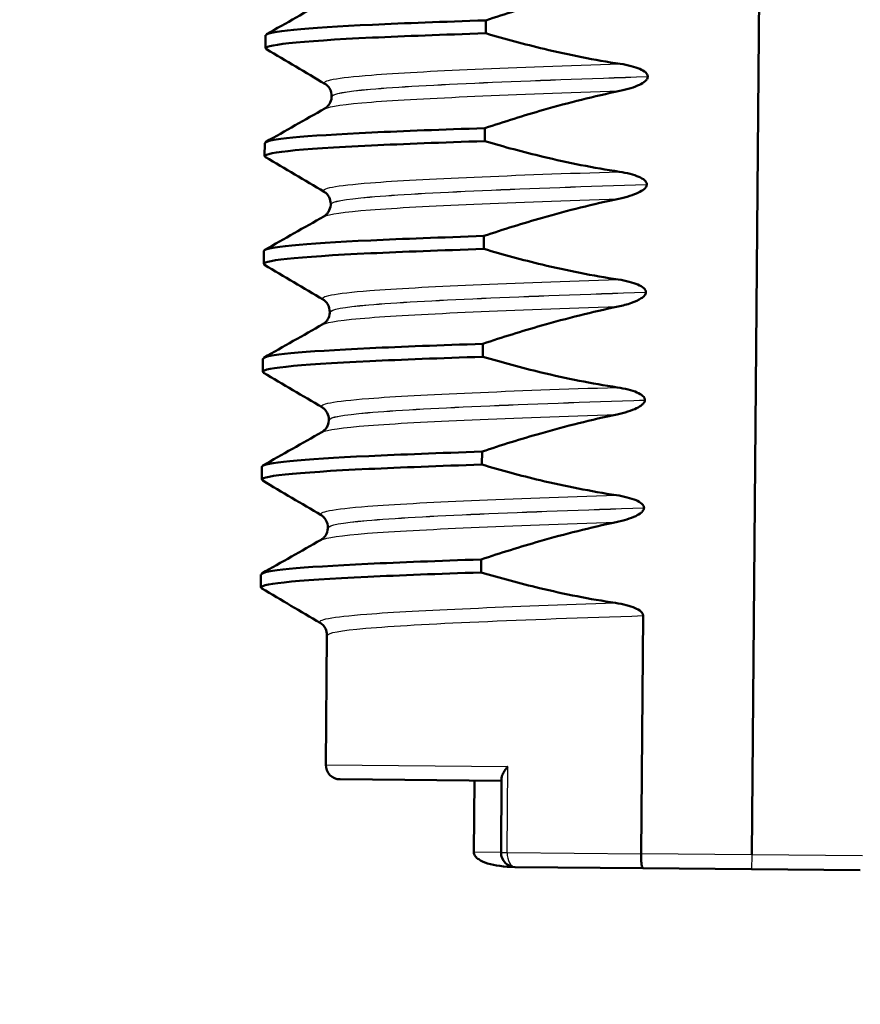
# Model space of a CAD drawing. Header units: millimetres. Extents: x 100 to 2000, y 93 to 2870.
# Tile 21 of 32: x 489 to 501, y 1646 to 1660. Entities that reach past the tile are written whole.
import ezdxf

# ---------------------------------------------------------------- set-up
doc = ezdxf.new("R2010")
doc.units = ezdxf.units.MM
doc.header["$LTSCALE"] = 10
for name, color, linetype, lineweight in [('Dimensions(ISO)', 7, 'Continuous', 25), ('Hatch', 7, 'Continuous', 9), ('Visible Edges(ISO)', 7, 'Continuous', 50), ('Visible Tangent Edges(ISO)', 7, 'Continuous', 25)]:
    doc.layers.add(name, color=color, linetype=linetype, lineweight=lineweight)
doc.styles.add('Text_3.5mm', font='arial.ttf', dxfattribs={"width": 0.9})
doc.dimstyles.new('KS-STANDARD', dxfattribs={"dimscale": 10, "dimtxt": 3.5, "dimasz": 2.5, "dimexe": 3.175, "dimexo": 0, "dimgap": 0.8, "dimtad": 1, "dimdec": 1, "dimrnd": 1e-08, "dimtxsty": 'Text_3.5mm', "dimcen": 0.09, "dimdle": 10, "dimclrd": 7, "dimclre": 7, "dimclrt": 7, "dimadec": 0, "dimazin": 2, "dimtfac": 0.714286, "dimtdec": 4, "dimtmove": 0, "dimatfit": 3, "dimfxl": 0, "dimtolj": 1, "dimlwd": 25, "dimlwe": 25, "dimarcsym": 0})

# ---------------------------------------------------------------- blocks, each defined once
blk = doc.blocks.new('*D11')
at = {"layer": 'Defpoints', "color": 0, "linetype": 'Continuous'}
for p in [(650.425, 2053.773), (399.025, 1761.492), (650.425, 1557.903)]:
    blk.add_point(p, dxfattribs=at)
at = {"layer": 'Dimensions(ISO)', "color": 7, "linetype": 'Continuous', "lineweight": 25}
for p, q in [((399.025, 1761.492), (399.025, 2085.523)), ((650.425, 1557.903), (650.425, 2085.523)), ((424.025, 2053.773), (625.425, 2053.773))]:
    blk.add_line(p, q, dxfattribs=at)
at = {"layer": 'Dimensions(ISO)', "color": 7, "linetype": 'Continuous'}
for points in [[(424.025, 2057.94), (424.025, 2049.607), (399.025, 2053.773)], [(625.425, 2057.94), (625.425, 2049.607), (650.425, 2053.773)]]:
    blk.add_solid(points, dxfattribs=at)
at = {"layer": 'Dimensions(ISO)', "color": 7, "linetype": 'Continuous', "lineweight": 25, "insert": (493.199, 2079.644), "char_height": 35, "attachment_point": 4, "style": 'Text_3.5mm'}
blk.add_mtext('\\A1;251', dxfattribs=at)

msp = doc.modelspace()

# ---------------------------------------------------------------- hatches: boundary and pattern name
at = {"layer": 'Hatch'}
h = msp.add_hatch(dxfattribs=at)
h.set_pattern_fill('ANSI31', color=256, scale=254, angle=90, style=0)
h.set_pattern_definition([(135, (0, 0), (-22.45064, -22.45064), [])])
edge = h.paths.add_edge_path()
edge.add_line((590.425, 1545.3), (605.755, 1545.3))
edge.add_line((605.755, 1545.3), (605.619, 1547.242))
edge.add_ellipse((605.321, 1546.079), major_axis=(1.199, -0.042), ratio=1, start_angle=77.607, end_angle=90)
edge.add_line((605.363, 1547.278), (593.404, 1547.696))
edge.add_ellipse((593.408, 1547.796), major_axis=(-0.0999, 0.0035), ratio=1, start_angle=0, end_angle=90, ccw=False)
edge.add_line((593.308, 1547.8), (593.322, 1548.199))
edge.add_ellipse((593.422, 1548.196), major_axis=(0.0035, 0.0999), ratio=1, start_angle=2, end_angle=90, ccw=False)
edge.add_line((593.422, 1548.296), (605.546, 1548.296))
edge.add_line((605.546, 1548.296), (605.475, 1549.303))
edge.add_ellipse((604.478, 1549.234), major_axis=(-0.07, 0.998), ratio=1, start_angle=270, end_angle=341)
edge.add_line((604.736, 1550.2), (594.691, 1552.891))
edge.add_ellipse((594.95, 1553.857), major_axis=(-0.966, 0.259), ratio=1, start_angle=54.5, end_angle=90, ccw=False)
edge.add_line((594.178, 1553.221), (592.514, 1555.24))
edge.add_ellipse((593.286, 1555.876), major_axis=(-0.636, 0.772), ratio=1, start_angle=54.5, end_angle=90, ccw=False)
edge.add_line((592.288, 1555.806), (592.141, 1557.903))
edge.add_ellipse((588.65, 1557.659), major_axis=(-0.244, 3.491), ratio=1, start_angle=270, end_angle=353)
edge.add_line((588.833, 1561.154), (564.358, 1562.436))
edge.add_spline(control_points=[(564.358, 1562.436), (562.726, 1562.522), (561.119, 1562.874), (558.081, 1564.082), (556.672, 1564.93), (553.938, 1567.254), (552.712, 1568.798), (550.919, 1572.269), (550.371, 1574.163), (550.201, 1576.109)], knot_values=[-2.152597, -2.152597, -2.152597, -2.152597, -1.662265, -1.662265, -1.171933, -1.171933, -0.585967, -0.585967, 0, 0, 0, 0], degree=3, periodic=0)
edge.add_line((550.201, 1576.109), (534.986, 1750.016))
edge.add_ellipse((533.491, 1749.885), major_axis=(-0.131, 1.494), ratio=1, start_angle=270, end_angle=354.5)
edge.add_line((533.504, 1751.385), (525.02, 1751.459))
edge.add_line((525.02, 1751.459), (516.067, 1751.538))
edge.add_line((516.067, 1751.538), (516.011, 1745.038))
edge.add_line((516.011, 1745.038), (517.725, 1745.023))
edge.add_ellipse((517.716, 1744.023), major_axis=(1, -0.009), ratio=1, start_angle=10, end_angle=90, ccw=False)
edge.add_line((518.702, 1744.188), (518.914, 1742.926))
edge.add_ellipse((519.407, 1743.008), major_axis=(0.083, -0.493), ratio=1, start_angle=270, end_angle=350)
edge.add_line((519.402, 1742.508), (525.54, 1742.455))
edge.add_ellipse((525.501, 1737.955), major_axis=(4.5, -0.039), ratio=1, start_angle=5.5, end_angle=90, ccw=False)
edge.add_line((529.984, 1738.347), (544.563, 1571.702))
edge.add_spline(control_points=[(544.563, 1571.702), (544.753, 1569.531), (545.297, 1567.405), (547.048, 1563.414), (548.244, 1561.575), (551.468, 1558.041), (553.582, 1556.478), (558.29, 1554.251), (560.84, 1553.608), (563.44, 1553.472)], knot_values=[-2.870129, -2.870129, -2.870129, -2.870129, -2.216354, -2.216354, -1.562578, -1.562578, -0.781289, -0.781289, 0, 0, 0, 0], degree=3, periodic=0)
edge.add_line((563.44, 1553.472), (577.941, 1552.712))
edge.add_ellipse((577.418, 1542.726), major_axis=(9.986, -0.523), ratio=1, start_angle=37.8602, end_angle=90, ccw=False)
edge.add_ellipse((593.829, 1554.157), major_axis=(5.716, -8.205), ratio=1, start_angle=270, end_angle=302.2923)
edge.add_ellipse((590.425, 1544.8), major_axis=(0.143, 0.479), ratio=1, start_angle=16.5598, end_angle=90, ccw=False)
edge = h.paths.add_edge_path()
edge.add_line((476.022, 1751.887), (467.538, 1751.961))
edge.add_ellipse((467.564, 1754.961), major_axis=(-3, 0.026), ratio=1, start_angle=5.5, end_angle=90, ccw=False)
edge.add_line((464.576, 1754.699), (464.145, 1759.622))
edge.add_ellipse((462.651, 1759.492), major_axis=(-0.131, 1.494), ratio=1, start_angle=270, end_angle=355)
edge.add_line((462.651, 1760.992), (447.525, 1760.992))
edge.add_line((447.525, 1760.992), (447.525, 1754.992))
edge.add_line((447.525, 1754.992), (449.025, 1754.992))
edge.add_line((449.025, 1754.992), (453.025, 1754.992))
edge.add_ellipse((453.025, 1753.992), major_axis=(1, 0), ratio=1, start_angle=0, end_angle=90, ccw=False)
edge.add_line((454.025, 1753.992), (454.025, 1744.041))
edge.add_line((454.025, 1744.041), (455.854, 1737.215))
edge.add_ellipse((458.752, 1737.992), major_axis=(0.776, -2.898), ratio=1, start_angle=270, end_angle=345)
edge.add_line((458.752, 1734.992), (460.898, 1734.992))
edge.add_ellipse((460.898, 1737.992), major_axis=(3, 0), ratio=1, start_angle=270, end_angle=345.7615)
edge.add_line((463.806, 1737.254), (464.487, 1739.937))
edge.add_ellipse((468.364, 1738.953), major_axis=(0.984, 3.877), ratio=1, start_angle=13.7385, end_angle=90, ccw=False)
edge.add_line((468.399, 1742.953), (481.483, 1742.839))
edge.add_ellipse((481.488, 1743.339), major_axis=(0.5, -0.004), ratio=1, start_angle=270, end_angle=350)
edge.add_line((481.979, 1743.248), (482.212, 1744.506))
edge.add_ellipse((483.196, 1744.324), major_axis=(0.182, 0.983), ratio=1, start_angle=10, end_angle=90, ccw=False)
edge.add_line((483.204, 1745.324), (484.919, 1745.309))
edge.add_line((484.919, 1745.309), (484.975, 1751.809))
edge.add_line((484.975, 1751.809), (476.022, 1751.887))
edge = h.paths.add_edge_path()
edge.add_line((705.458, 1545.3), (710.425, 1545.3))
edge.add_ellipse((710.425, 1544.8), major_axis=(0.5, 0), ratio=1, start_angle=16.5598, end_angle=90, ccw=False)
edge.add_ellipse((707.022, 1554.157), major_axis=(9.215, 3.883), ratio=1, start_angle=270, end_angle=302.2923)
edge.add_ellipse((723.433, 1542.726), major_axis=(5.716, 8.205), ratio=1, start_angle=37.8602, end_angle=90, ccw=False)
edge.add_line((722.909, 1552.712), (905.381, 1562.275))
edge.add_spline(control_points=[(905.381, 1562.275), (907.557, 1562.389), (909.7, 1562.858), (913.75, 1564.469), (915.63, 1565.6), (919.274, 1568.699), (920.909, 1570.757), (923.299, 1575.385), (924.031, 1577.91), (924.258, 1580.505)], knot_values=[-2.870129, -2.870129, -2.870129, -2.870129, -2.216354, -2.216354, -1.562578, -1.562578, -0.781289, -0.781289, 0, 0, 0, 0], degree=3, periodic=0)
edge.add_line((924.258, 1580.505), (935.37, 1707.523))
edge.add_ellipse((1034.99, 1698.808), major_axis=(8.716, 99.619), ratio=1, start_angle=77, end_angle=90, ccw=False)
edge.add_line((939.884, 1729.71), (941.439, 1734.494))
edge.add_ellipse((922.418, 1740.674), major_axis=(6.18, 19.021), ratio=1, start_angle=270, end_angle=273)
edge.add_line((941.736, 1735.498), (944.025, 1744.041))
edge.add_line((944.025, 1744.041), (944.025, 1753.992))
edge.add_ellipse((945.025, 1753.992), major_axis=(0, 1), ratio=1, start_angle=0, end_angle=90, ccw=False)
edge.add_line((945.025, 1754.992), (949.025, 1754.992))
edge.add_line((949.025, 1754.992), (950.525, 1754.992))
edge.add_line((950.525, 1754.992), (950.525, 1760.992))
edge.add_line((950.525, 1760.992), (935.4, 1760.992))
edge.add_ellipse((935.4, 1759.492), major_axis=(-1.5, 0), ratio=1, start_angle=270, end_angle=355)
edge.add_line((933.906, 1759.622), (918.62, 1584.911))
edge.add_spline(control_points=[(918.62, 1584.911), (918.478, 1583.283), (918.07, 1581.689), (916.757, 1578.696), (915.86, 1577.316), (913.442, 1574.666), (911.856, 1573.494), (908.325, 1571.824), (906.413, 1571.342), (904.462, 1571.239)], knot_values=[-2.152597, -2.152597, -2.152597, -2.152597, -1.662265, -1.662265, -1.171933, -1.171933, -0.585967, -0.585967, 0, 0, 0, 0], degree=3, periodic=0)
edge.add_line((904.462, 1571.239), (712.018, 1561.154))
edge.add_ellipse((712.201, 1557.659), major_axis=(-3.495, -0.183), ratio=1, start_angle=270, end_angle=353)
edge.add_line((708.709, 1557.903), (708.563, 1555.806))
edge.add_ellipse((707.565, 1555.876), major_axis=(-0.07, -0.998), ratio=1, start_angle=54.5, end_angle=90, ccw=False)
edge.add_line((708.337, 1555.24), (706.673, 1553.221))
edge.add_ellipse((705.901, 1553.857), major_axis=(-0.636, -0.772), ratio=1, start_angle=54.5, end_angle=90, ccw=False)
edge.add_line((706.16, 1552.891), (696.114, 1550.2))
edge.add_ellipse((696.373, 1549.234), major_axis=(-0.966, -0.259), ratio=1, start_angle=270, end_angle=341)
edge.add_line((695.376, 1549.303), (695.305, 1548.296))
edge.add_line((695.305, 1548.296), (707.429, 1548.296))
edge.add_ellipse((707.429, 1548.196), major_axis=(0.1, 0), ratio=1, start_angle=2, end_angle=90, ccw=False)
edge.add_line((707.529, 1548.199), (707.543, 1547.8))
edge.add_ellipse((707.443, 1547.796), major_axis=(0.0035, -0.0999), ratio=1, start_angle=0, end_angle=90, ccw=False)
edge.add_line((707.446, 1547.696), (695.488, 1547.278))
edge.add_ellipse((695.53, 1546.079), major_axis=(1.162, 0.298), ratio=1, start_angle=77.607, end_angle=90)
edge.add_line((695.231, 1547.242), (695.096, 1545.3))
edge.add_line((695.096, 1545.3), (705.458, 1545.3))

# ---------------------------------------------------------------- linework, layer by layer
at = {"layer": 'Visible Edges(ISO)'}
for p, q in [((499.618, 1648.177), (499.749, 1663.177)), ((495.915, 1659.612), (495.917, 1659.792)), ((492.85, 1659.404), (492.851, 1659.584)), ((498.171, 1659.009), (498.171, 1659.01)), ((493.77, 1658.736), (493.77, 1658.735)), ((495.902, 1658.111), (495.904, 1658.291)), ((492.837, 1657.903), (492.838, 1658.083)), ((498.158, 1657.508), (498.158, 1657.509)), ((493.757, 1657.235), (493.757, 1657.234)), ((495.889, 1656.61), (495.891, 1656.79)), ((492.824, 1656.402), (492.825, 1656.582)), ((498.145, 1656.007), (498.145, 1656.008)), ((493.744, 1655.734), (493.744, 1655.733)), ((495.876, 1655.109), (495.877, 1655.289)), ((492.811, 1654.901), (492.812, 1655.081)), ((498.132, 1654.506), (498.132, 1654.507)), ((493.731, 1654.233), (493.731, 1654.232)), ((495.863, 1653.608), (495.864, 1653.788)), ((492.797, 1653.4), (492.799, 1653.58)), ((498.119, 1653.005), (498.119, 1653.006)), ((493.718, 1652.732), (493.718, 1652.731)), ((495.85, 1652.107), (495.851, 1652.287)), ((492.784, 1651.899), (492.786, 1652.079)), ((498.077, 1648.191), (498.106, 1651.505)), ((493.705, 1651.231), (493.689, 1649.429)), ((493.887, 1649.227), (496.137, 1649.208)), ((495.759, 1649.211), (495.751, 1648.211)), ((496.137, 1649.245), (496.128, 1648.208)), ((498.103, 1647.99), (496.326, 1648.006)), ((498.103, 1647.99), (499.616, 1647.977)), ((499.616, 1647.977), (501.13, 1647.964))]:
    msp.add_line(p, q, dxfattribs=at)
for centre in [(493.889, 1649.427), (496.328, 1648.206)]:
    msp.add_arc(centre, 0.2, 179.5, 269.5, dxfattribs=at)
for points, knots in [([(495.917, 1659.792), (496.187, 1659.882), (496.459, 1659.968), (497.084, 1660.147), (497.439, 1660.236), (497.797, 1660.31)], [-0.1951068, -0.1951068, -0.1951068, -0.1951068, -0.109617, -0.109617, 0, 0, 0, 0]), ([(492.855, 1659.584), (492.862, 1659.637), (493.386, 1659.686), (494.341, 1659.731), (494.787, 1659.752), (495.32, 1659.772), (495.917, 1659.792)], [43.9822972, 43.9822972, 43.9822972, 43.9822972, 44.6532976, 44.6532976, 44.6532976, 44.9661308, 44.9661308, 44.9661308, 44.9661308]), ([(492.864, 1659.389), (492.769, 1659.448), (493.299, 1659.502), (494.34, 1659.551), (494.785, 1659.572), (495.319, 1659.592), (495.915, 1659.612)], [43.922106, 43.922106, 43.922106, 43.922106, 44.653298, 44.653298, 44.653298, 44.966131, 44.966131, 44.966131, 44.966131]), ([(497.787, 1659.186), (497.43, 1659.24), (497.077, 1659.31), (496.455, 1659.459), (496.184, 1659.532), (495.915, 1659.612)], [-0.1920259, -0.1920259, -0.1920259, -0.1920259, -0.0840256, -0.0840256, 0, 0, 0, 0]), ([(498.171, 1659.01), (498.171, 1659.015), (498.171, 1659.019), (498.168, 1659.029), (498.167, 1659.033), (498.159, 1659.048), (498.151, 1659.057), (498.12, 1659.086), (498.088, 1659.103), (497.991, 1659.145), (497.894, 1659.17), (497.787, 1659.186)], [-0.05473825, -0.05473825, -0.05473825, -0.05473825, -0.05269081, -0.05269081, -0.05054514, -0.05054514, -0.04561181, -0.04561181, -0.03251755, -0.03251755, 0, 0, 0, 0]), ([(497.783, 1658.809), (497.89, 1658.831), (497.986, 1658.862), (498.082, 1658.908), (498.112, 1658.925), (498.144, 1658.954), (498.154, 1658.964), (498.164, 1658.98), (498.167, 1658.986), (498.169, 1658.995), (498.17, 1658.997), (498.171, 1659.002), (498.171, 1659.003), (498.171, 1659.005), (498.171, 1659.006), (498.171, 1659.007), (498.171, 1659.007), (498.171, 1659.008), (498.171, 1659.008), (498.171, 1659.009)], [-0.03978694, -0.03978694, -0.03978694, -0.03978694, -0.01651478, -0.01651478, -0.0075637, -0.0075637, -0.00358267, -0.00358267, -0.00171374, -0.00171374, -0.00084489, -0.00084489, -0.00042059, -0.00042059, -0.00020999, -0.00020999, -0.00010493, -0.00010493, 0, 0, 0, 0]), ([(493.77, 1658.736), (493.77, 1658.77), (493.761, 1658.804), (493.736, 1658.853), (493.722, 1658.87), (493.697, 1658.895), (493.687, 1658.902), (493.679, 1658.907), (493.678, 1658.908), (493.677, 1658.908)], [0, 0, 0, 0, 0.01563679, 0.01563679, 0.02960477, 0.02960477, 0.04518607, 0.04518607, 0.04675566, 0.04675566, 0.04675566, 0.04675566]), ([(493.674, 1658.564), (493.681, 1658.568), (493.692, 1658.575), (493.717, 1658.598), (493.729, 1658.611), (493.755, 1658.654), (493.767, 1658.687), (493.77, 1658.727), (493.77, 1658.731), (493.77, 1658.735)], [0, 0, 0, 0, 0.01675146, 0.01675146, 0.02873921, 0.02873921, 0.0449543, 0.0449543, 0.04675997, 0.04675997, 0.04675997, 0.04675997]), ([(495.904, 1658.291), (496.174, 1658.381), (496.446, 1658.467), (497.071, 1658.646), (497.426, 1658.735), (497.783, 1658.809)], [-0.1951068, -0.1951068, -0.1951068, -0.1951068, -0.109617, -0.109617, 0, 0, 0, 0]), ([(492.841, 1658.083), (492.849, 1658.136), (493.373, 1658.185), (494.328, 1658.23), (494.774, 1658.251), (495.307, 1658.271), (495.904, 1658.291)], [37.6991118, 37.6991118, 37.6991118, 37.6991118, 38.3701123, 38.3701123, 38.3701123, 38.6829455, 38.6829455, 38.6829455, 38.6829455]), ([(492.85, 1657.888), (492.756, 1657.947), (493.286, 1658.001), (494.327, 1658.05), (494.772, 1658.071), (495.306, 1658.091), (495.902, 1658.111)], [37.638921, 37.638921, 37.638921, 37.638921, 38.370112, 38.370112, 38.370112, 38.682946, 38.682946, 38.682946, 38.682946]), ([(497.774, 1657.685), (497.417, 1657.739), (497.064, 1657.809), (496.442, 1657.958), (496.171, 1658.031), (495.902, 1658.111)], [-0.1920259, -0.1920259, -0.1920259, -0.1920259, -0.0840256, -0.0840256, 0, 0, 0, 0]), ([(498.158, 1657.509), (498.158, 1657.514), (498.158, 1657.518), (498.155, 1657.528), (498.153, 1657.532), (498.146, 1657.547), (498.138, 1657.556), (498.107, 1657.585), (498.075, 1657.602), (497.978, 1657.644), (497.881, 1657.669), (497.774, 1657.685)], [-0.05473825, -0.05473825, -0.05473825, -0.05473825, -0.05269081, -0.05269081, -0.05054514, -0.05054514, -0.04561181, -0.04561181, -0.03251755, -0.03251755, 0, 0, 0, 0]), ([(497.77, 1657.308), (497.877, 1657.331), (497.973, 1657.361), (498.069, 1657.408), (498.099, 1657.424), (498.131, 1657.453), (498.141, 1657.463), (498.151, 1657.479), (498.154, 1657.485), (498.156, 1657.494), (498.157, 1657.497), (498.158, 1657.501), (498.158, 1657.502), (498.158, 1657.504), (498.158, 1657.505), (498.158, 1657.506), (498.158, 1657.506), (498.158, 1657.507), (498.158, 1657.507), (498.158, 1657.508)], [-0.03978694, -0.03978694, -0.03978694, -0.03978694, -0.01651478, -0.01651478, -0.0075637, -0.0075637, -0.00358267, -0.00358267, -0.00171374, -0.00171374, -0.00084489, -0.00084489, -0.00042059, -0.00042059, -0.00020999, -0.00020999, -0.00010493, -0.00010493, 0, 0, 0, 0]), ([(493.757, 1657.235), (493.757, 1657.269), (493.748, 1657.303), (493.723, 1657.352), (493.709, 1657.37), (493.684, 1657.394), (493.673, 1657.401), (493.665, 1657.406), (493.665, 1657.407), (493.664, 1657.407)], [0, 0, 0, 0, 0.01563679, 0.01563679, 0.02960477, 0.02960477, 0.04518607, 0.04518607, 0.04675566, 0.04675566, 0.04675566, 0.04675566]), ([(493.661, 1657.063), (493.668, 1657.067), (493.679, 1657.074), (493.704, 1657.097), (493.716, 1657.11), (493.742, 1657.153), (493.754, 1657.187), (493.757, 1657.226), (493.757, 1657.23), (493.757, 1657.234)], [0, 0, 0, 0, 0.01675146, 0.01675146, 0.02873921, 0.02873921, 0.0449543, 0.0449543, 0.04675997, 0.04675997, 0.04675997, 0.04675997]), ([(495.891, 1656.79), (496.16, 1656.881), (496.433, 1656.966), (497.058, 1657.145), (497.413, 1657.234), (497.77, 1657.308)], [-0.1951068, -0.1951068, -0.1951068, -0.1951068, -0.109617, -0.109617, 0, 0, 0, 0]), ([(492.828, 1656.582), (492.835, 1656.635), (493.36, 1656.684), (494.315, 1656.729), (494.76, 1656.75), (495.294, 1656.77), (495.891, 1656.79)], [31.4159265, 31.4159265, 31.4159265, 31.4159265, 32.086927, 32.086927, 32.086927, 32.3997602, 32.3997602, 32.3997602, 32.3997602]), ([(492.837, 1656.387), (492.743, 1656.446), (493.273, 1656.5), (494.314, 1656.549), (494.759, 1656.57), (495.293, 1656.59), (495.889, 1656.61)], [31.355735, 31.355735, 31.355735, 31.355735, 32.086927, 32.086927, 32.086927, 32.39976, 32.39976, 32.39976, 32.39976]), ([(497.761, 1656.184), (497.404, 1656.238), (497.051, 1656.308), (496.428, 1656.457), (496.158, 1656.53), (495.889, 1656.61)], [-0.1920259, -0.1920259, -0.1920259, -0.1920259, -0.0840256, -0.0840256, 0, 0, 0, 0]), ([(498.145, 1656.008), (498.145, 1656.013), (498.145, 1656.017), (498.142, 1656.027), (498.14, 1656.031), (498.133, 1656.046), (498.125, 1656.055), (498.094, 1656.084), (498.062, 1656.101), (497.965, 1656.143), (497.868, 1656.168), (497.761, 1656.184)], [-0.05473825, -0.05473825, -0.05473825, -0.05473825, -0.05269081, -0.05269081, -0.05054514, -0.05054514, -0.04561181, -0.04561181, -0.03251755, -0.03251755, 0, 0, 0, 0]), ([(497.757, 1655.808), (497.819, 1655.82), (497.883, 1655.837), (497.998, 1655.878), (498.046, 1655.9), (498.097, 1655.933), (498.113, 1655.946), (498.132, 1655.968), (498.137, 1655.976), (498.143, 1655.992), (498.145, 1655.999), (498.145, 1656.007)], [-0.03714578, -0.03714578, -0.03714578, -0.03714578, -0.02352479, -0.02352479, -0.01076423, -0.01076423, -0.00516478, -0.00516478, -0.00220521, -0.00220521, 0, 0, 0, 0]), ([(493.744, 1655.734), (493.744, 1655.768), (493.735, 1655.802), (493.71, 1655.851), (493.696, 1655.869), (493.671, 1655.893), (493.66, 1655.9), (493.652, 1655.905), (493.652, 1655.906), (493.651, 1655.906)], [0, 0, 0, 0, 0.01563679, 0.01563679, 0.02960477, 0.02960477, 0.04518607, 0.04518607, 0.04675566, 0.04675566, 0.04675566, 0.04675566]), ([(493.648, 1655.562), (493.655, 1655.566), (493.666, 1655.573), (493.691, 1655.596), (493.703, 1655.609), (493.729, 1655.652), (493.741, 1655.686), (493.744, 1655.725), (493.744, 1655.729), (493.744, 1655.733)], [0, 0, 0, 0, 0.01675146, 0.01675146, 0.02873921, 0.02873921, 0.0449543, 0.0449543, 0.04675997, 0.04675997, 0.04675997, 0.04675997]), ([(495.877, 1655.289), (496.147, 1655.38), (496.42, 1655.465), (497.045, 1655.644), (497.399, 1655.733), (497.757, 1655.808)], [-0.1951068, -0.1951068, -0.1951068, -0.1951068, -0.109617, -0.109617, 0, 0, 0, 0]), ([(492.815, 1655.081), (492.822, 1655.134), (493.347, 1655.183), (494.302, 1655.228), (494.747, 1655.249), (495.281, 1655.269), (495.877, 1655.289)], [25.1327412, 25.1327412, 25.1327412, 25.1327412, 25.8037417, 25.8037417, 25.8037417, 26.1165749, 26.1165749, 26.1165749, 26.1165749]), ([(492.824, 1654.886), (492.73, 1654.945), (493.259, 1654.999), (494.3, 1655.048), (494.746, 1655.069), (495.28, 1655.089), (495.876, 1655.109)], [25.07255, 25.07255, 25.07255, 25.07255, 25.803742, 25.803742, 25.803742, 26.116575, 26.116575, 26.116575, 26.116575]), ([(497.747, 1654.683), (497.391, 1654.737), (497.038, 1654.807), (496.415, 1654.956), (496.144, 1655.03), (495.876, 1655.109)], [-0.1920259, -0.1920259, -0.1920259, -0.1920259, -0.0840256, -0.0840256, 0, 0, 0, 0]), ([(498.132, 1654.507), (498.132, 1654.512), (498.131, 1654.516), (498.129, 1654.526), (498.127, 1654.531), (498.12, 1654.545), (498.112, 1654.554), (498.081, 1654.583), (498.049, 1654.6), (497.952, 1654.642), (497.855, 1654.667), (497.747, 1654.683)], [-0.05473825, -0.05473825, -0.05473825, -0.05473825, -0.05269081, -0.05269081, -0.05054514, -0.05054514, -0.04561181, -0.04561181, -0.03251755, -0.03251755, 0, 0, 0, 0]), ([(497.744, 1654.307), (497.85, 1654.329), (497.947, 1654.359), (498.043, 1654.406), (498.072, 1654.422), (498.105, 1654.451), (498.114, 1654.461), (498.125, 1654.477), (498.127, 1654.483), (498.13, 1654.492), (498.131, 1654.495), (498.132, 1654.499), (498.132, 1654.5), (498.132, 1654.502), (498.132, 1654.503), (498.132, 1654.504), (498.132, 1654.504), (498.132, 1654.505), (498.132, 1654.506), (498.132, 1654.506)], [-0.03978694, -0.03978694, -0.03978694, -0.03978694, -0.01651478, -0.01651478, -0.0075637, -0.0075637, -0.00358267, -0.00358267, -0.00171374, -0.00171374, -0.00084489, -0.00084489, -0.00042059, -0.00042059, -0.00020999, -0.00020999, -0.00010493, -0.00010493, 0, 0, 0, 0]), ([(493.731, 1654.233), (493.731, 1654.267), (493.722, 1654.301), (493.697, 1654.35), (493.683, 1654.368), (493.658, 1654.392), (493.647, 1654.399), (493.639, 1654.404), (493.639, 1654.405), (493.638, 1654.405)], [0, 0, 0, 0, 0.01563679, 0.01563679, 0.02960477, 0.02960477, 0.04518607, 0.04518607, 0.04675566, 0.04675566, 0.04675566, 0.04675566]), ([(493.635, 1654.061), (493.642, 1654.065), (493.653, 1654.072), (493.678, 1654.095), (493.69, 1654.108), (493.716, 1654.151), (493.728, 1654.185), (493.731, 1654.224), (493.731, 1654.228), (493.731, 1654.232)], [0, 0, 0, 0, 0.01675146, 0.01675146, 0.02873921, 0.02873921, 0.0449543, 0.0449543, 0.04675997, 0.04675997, 0.04675997, 0.04675997]), ([(495.864, 1653.788), (496.134, 1653.879), (496.407, 1653.964), (497.031, 1654.143), (497.386, 1654.232), (497.744, 1654.307)], [-0.1951068, -0.1951068, -0.1951068, -0.1951068, -0.109617, -0.109617, 0, 0, 0, 0]), ([(492.802, 1653.58), (492.809, 1653.633), (493.334, 1653.682), (494.289, 1653.727), (494.734, 1653.748), (495.268, 1653.769), (495.864, 1653.788)], [18.8495559, 18.8495559, 18.8495559, 18.8495559, 19.5205564, 19.5205564, 19.5205564, 19.8333896, 19.8333896, 19.8333896, 19.8333896]), ([(492.811, 1653.385), (492.717, 1653.444), (493.246, 1653.498), (494.287, 1653.547), (494.733, 1653.568), (495.266, 1653.588), (495.863, 1653.608)], [18.789365, 18.789365, 18.789365, 18.789365, 19.520556, 19.520556, 19.520556, 19.83339, 19.83339, 19.83339, 19.83339]), ([(497.734, 1653.182), (497.378, 1653.236), (497.025, 1653.307), (496.402, 1653.455), (496.131, 1653.529), (495.863, 1653.608)], [-0.1920259, -0.1920259, -0.1920259, -0.1920259, -0.0840256, -0.0840256, 0, 0, 0, 0]), ([(498.119, 1653.006), (498.119, 1653.011), (498.118, 1653.015), (498.116, 1653.025), (498.114, 1653.03), (498.106, 1653.044), (498.099, 1653.053), (498.068, 1653.082), (498.036, 1653.099), (497.938, 1653.141), (497.841, 1653.166), (497.734, 1653.182)], [-0.05473825, -0.05473825, -0.05473825, -0.05473825, -0.05269081, -0.05269081, -0.05054514, -0.05054514, -0.04561181, -0.04561181, -0.03251755, -0.03251755, 0, 0, 0, 0]), ([(497.731, 1652.806), (497.837, 1652.828), (497.933, 1652.858), (498.03, 1652.905), (498.059, 1652.921), (498.092, 1652.95), (498.101, 1652.96), (498.112, 1652.977), (498.114, 1652.982), (498.117, 1652.991), (498.118, 1652.994), (498.118, 1652.998), (498.119, 1652.999), (498.119, 1653.001), (498.119, 1653.002), (498.119, 1653.003), (498.119, 1653.004), (498.119, 1653.004), (498.119, 1653.005), (498.119, 1653.005)], [-0.03978694, -0.03978694, -0.03978694, -0.03978694, -0.01651478, -0.01651478, -0.0075637, -0.0075637, -0.00358267, -0.00358267, -0.00171374, -0.00171374, -0.00084489, -0.00084489, -0.00042059, -0.00042059, -0.00020999, -0.00020999, -0.00010493, -0.00010493, 0, 0, 0, 0]), ([(493.718, 1652.732), (493.718, 1652.766), (493.709, 1652.8), (493.684, 1652.849), (493.67, 1652.867), (493.645, 1652.892), (493.634, 1652.899), (493.626, 1652.903), (493.625, 1652.904), (493.625, 1652.904)], [0, 0, 0, 0, 0.01563679, 0.01563679, 0.02960477, 0.02960477, 0.04518607, 0.04518607, 0.04675566, 0.04675566, 0.04675566, 0.04675566]), ([(493.622, 1652.56), (493.629, 1652.564), (493.64, 1652.571), (493.665, 1652.594), (493.677, 1652.607), (493.703, 1652.65), (493.715, 1652.684), (493.717, 1652.723), (493.718, 1652.727), (493.718, 1652.731)], [0, 0, 0, 0, 0.01675146, 0.01675146, 0.02873921, 0.02873921, 0.0449543, 0.0449543, 0.04675997, 0.04675997, 0.04675997, 0.04675997]), ([(495.851, 1652.287), (496.121, 1652.378), (496.394, 1652.463), (497.018, 1652.642), (497.373, 1652.731), (497.731, 1652.806)], [-0.1951068, -0.1951068, -0.1951068, -0.1951068, -0.109617, -0.109617, 0, 0, 0, 0]), ([(492.789, 1652.079), (492.796, 1652.132), (493.321, 1652.181), (494.276, 1652.226), (494.721, 1652.247), (495.255, 1652.268), (495.851, 1652.287)], [12.5663706, 12.5663706, 12.5663706, 12.5663706, 13.2373711, 13.2373711, 13.2373711, 13.5502043, 13.5502043, 13.5502043, 13.5502043]), ([(492.798, 1651.884), (492.704, 1651.943), (493.233, 1651.997), (494.274, 1652.046), (494.72, 1652.067), (495.253, 1652.087), (495.85, 1652.107)], [12.506179, 12.506179, 12.506179, 12.506179, 13.237371, 13.237371, 13.237371, 13.550204, 13.550204, 13.550204, 13.550204]), ([(497.721, 1651.682), (497.365, 1651.735), (497.012, 1651.806), (496.389, 1651.954), (496.118, 1652.028), (495.85, 1652.107)], [-0.1920259, -0.1920259, -0.1920259, -0.1920259, -0.0840256, -0.0840256, 0, 0, 0, 0]), ([(498.106, 1651.505), (498.106, 1651.51), (498.105, 1651.515), (498.103, 1651.524), (498.101, 1651.529), (498.093, 1651.543), (498.086, 1651.552), (498.055, 1651.581), (498.023, 1651.598), (497.925, 1651.641), (497.828, 1651.665), (497.721, 1651.682)], [-0.05473825, -0.05473825, -0.05473825, -0.05473825, -0.05269081, -0.05269081, -0.05054514, -0.05054514, -0.04561181, -0.04561181, -0.03251755, -0.03251755, 0, 0, 0, 0]), ([(493.705, 1651.231), (493.705, 1651.265), (493.696, 1651.299), (493.671, 1651.349), (493.657, 1651.366), (493.632, 1651.391), (493.621, 1651.398), (493.613, 1651.402), (493.612, 1651.403), (493.612, 1651.403)], [0, 0, 0, 0, 0.01563679, 0.01563679, 0.02960477, 0.02960477, 0.04518607, 0.04518607, 0.04675566, 0.04675566, 0.04675566, 0.04675566]), ([(496.137, 1649.245), (496.137, 1649.257), (496.14, 1649.271), (496.153, 1649.304), (496.163, 1649.323), (496.189, 1649.363), (496.205, 1649.384), (496.223, 1649.406), (496.223, 1649.406), (496.224, 1649.407)], [-0.0249608, -0.0249608, -0.0249608, -0.0249608, -0.0176704, -0.0176704, -0.00896191, -0.00896191, 0, 0, 0.00025135, 0.00025135, 0.00025135, 0.00025135]), ([(496.326, 1648.006), (496.324, 1648.006), (496.322, 1648.006), (496.174, 1648.008), (496.042, 1648.026), (495.89, 1648.073), (495.848, 1648.092), (495.801, 1648.124), (495.785, 1648.138), (495.765, 1648.162), (495.759, 1648.172), (495.752, 1648.192), (495.75, 1648.201), (495.751, 1648.211)], [-0.00065279, -0.00065279, -0.00065279, -0.00065279, 0, 0, 0.04589539, 0.04589539, 0.06927522, 0.06927522, 0.08143928, 0.08143928, 0.08852119, 0.08852119, 0.0941345, 0.0941345, 0.0941345, 0.0941345]), ([(498.103, 1647.99), (498.103, 1647.99), (498.102, 1647.99), (498.099, 1647.991), (498.095, 1647.996), (498.089, 1648.017), (498.086, 1648.032), (498.081, 1648.069), (498.079, 1648.091), (498.077, 1648.139), (498.077, 1648.165), (498.077, 1648.191)], [-0.00020339, -0.00020339, -0.00020339, -0.00020339, 0, 0, 0.00804673, 0.00804673, 0.01590152, 0.01590152, 0.02369086, 0.02369086, 0.03144759, 0.03144759, 0.03144759, 0.03144759])]:
    msp.add_open_spline(points, degree=3, knots=knots, dxfattribs=at)
for points in [[(492.864, 1659.598), (493.138, 1659.754), (493.413, 1659.909), (493.687, 1660.065)], [(493.677, 1658.908), (493.406, 1659.068), (493.134, 1659.229), (492.862, 1659.389)], [(492.851, 1658.097), (493.125, 1658.253), (493.4, 1658.408), (493.674, 1658.564)], [(493.664, 1657.407), (493.392, 1657.567), (493.121, 1657.728), (492.849, 1657.888)], [(492.838, 1656.596), (493.112, 1656.752), (493.387, 1656.907), (493.661, 1657.063)], [(493.651, 1655.906), (493.379, 1656.066), (493.108, 1656.227), (492.836, 1656.387)], [(492.825, 1655.095), (493.099, 1655.251), (493.374, 1655.406), (493.648, 1655.562)], [(493.638, 1654.405), (493.366, 1654.566), (493.095, 1654.726), (492.823, 1654.886)], [(492.812, 1653.594), (493.086, 1653.75), (493.36, 1653.905), (493.635, 1654.061)], [(493.625, 1652.904), (493.353, 1653.065), (493.081, 1653.225), (492.81, 1653.385)], [(492.798, 1652.093), (493.073, 1652.249), (493.347, 1652.404), (493.622, 1652.56)], [(493.612, 1651.403), (493.34, 1651.564), (493.068, 1651.724), (492.797, 1651.884)]]:
    msp.add_open_spline(points, degree=3, dxfattribs=at)
at = {"layer": 'Visible Tangent Edges(ISO)'}
for p, q in [((493.689, 1649.429), (496.224, 1649.407)), ((496.213, 1648.207), (496.224, 1649.407)), ((496.128, 1648.208), (495.751, 1648.211)), ((496.128, 1648.208), (496.213, 1648.207)), ((496.213, 1648.207), (498.077, 1648.191)), ((499.618, 1648.177), (498.077, 1648.191)), ((501.159, 1648.164), (499.618, 1648.177))]:
    msp.add_line(p, q, dxfattribs=at)
msp.add_ellipse((496.328, 1648.206), major_axis=(-0.002, -0.2), ratio=0.573258, start_param=4.712389, end_param=6.283185, dxfattribs=at)
for points, knots in [([(493.685, 1658.908), (493.614, 1658.952), (493.83, 1658.993), (494.326, 1659.031), (495.037, 1659.087), (496.307, 1659.138), (497.787, 1659.186)], [43.913994, 43.913994, 43.913994, 43.913994, 44.454593, 44.454593, 44.454593, 45.228775, 45.228775, 45.228775, 45.228775]), ([(493.779, 1658.735), (493.779, 1658.77), (493.957, 1658.803), (494.313, 1658.834), (495.039, 1658.897), (496.492, 1658.954), (498.171, 1659.01)], [43.982297, 43.982297, 43.982297, 43.982297, 44.412828, 44.412828, 44.412828, 45.290612, 45.290612, 45.290612, 45.290612]), ([(493.779, 1658.734), (493.779, 1658.769), (493.957, 1658.802), (494.313, 1658.833), (495.039, 1658.896), (496.492, 1658.953), (498.171, 1659.009)], [37.699112, 37.699112, 37.699112, 37.699112, 38.129643, 38.129643, 38.129643, 39.007427, 39.007427, 39.007427, 39.007427]), ([(493.683, 1658.564), (493.738, 1658.595), (493.952, 1658.626), (494.323, 1658.655), (495.034, 1658.71), (496.303, 1658.761), (497.783, 1658.809)], [37.767415, 37.767415, 37.767415, 37.767415, 38.171407, 38.171407, 38.171407, 38.945589, 38.945589, 38.945589, 38.945589]), ([(493.672, 1657.407), (493.601, 1657.451), (493.817, 1657.492), (494.313, 1657.531), (495.024, 1657.586), (496.294, 1657.637), (497.774, 1657.685)], [37.630809, 37.630809, 37.630809, 37.630809, 38.171407, 38.171407, 38.171407, 38.945589, 38.945589, 38.945589, 38.945589]), ([(493.766, 1657.235), (493.766, 1657.269), (493.944, 1657.302), (494.3, 1657.333), (495.026, 1657.396), (496.479, 1657.454), (498.158, 1657.509)], [37.699112, 37.699112, 37.699112, 37.699112, 38.129643, 38.129643, 38.129643, 39.007427, 39.007427, 39.007427, 39.007427]), ([(493.766, 1657.234), (493.766, 1657.268), (493.944, 1657.301), (494.3, 1657.332), (495.026, 1657.395), (496.479, 1657.453), (498.158, 1657.508)], [31.415927, 31.415927, 31.415927, 31.415927, 31.846458, 31.846458, 31.846458, 32.724241, 32.724241, 32.724241, 32.724241]), ([(493.67, 1657.063), (493.725, 1657.094), (493.939, 1657.125), (494.31, 1657.154), (495.021, 1657.209), (496.29, 1657.26), (497.77, 1657.308)], [31.484229, 31.484229, 31.484229, 31.484229, 31.888222, 31.888222, 31.888222, 32.662404, 32.662404, 32.662404, 32.662404]), ([(493.658, 1655.906), (493.588, 1655.95), (493.804, 1655.991), (494.3, 1656.03), (495.011, 1656.085), (496.281, 1656.136), (497.761, 1656.184)], [31.347624, 31.347624, 31.347624, 31.347624, 31.888222, 31.888222, 31.888222, 32.662404, 32.662404, 32.662404, 32.662404]), ([(493.753, 1655.734), (493.753, 1655.768), (493.931, 1655.801), (494.287, 1655.832), (495.013, 1655.895), (496.466, 1655.953), (498.145, 1656.008)], [31.415927, 31.415927, 31.415927, 31.415927, 31.846458, 31.846458, 31.846458, 32.724241, 32.724241, 32.724241, 32.724241]), ([(493.753, 1655.733), (493.753, 1655.767), (493.931, 1655.8), (494.287, 1655.831), (495.013, 1655.894), (496.466, 1655.952), (498.145, 1656.007)], [25.132741, 25.132741, 25.132741, 25.132741, 25.563272, 25.563272, 25.563272, 26.441056, 26.441056, 26.441056, 26.441056]), ([(493.656, 1655.562), (493.712, 1655.594), (493.926, 1655.624), (494.297, 1655.653), (495.007, 1655.708), (496.277, 1655.759), (497.757, 1655.808)], [25.201044, 25.201044, 25.201044, 25.201044, 25.605037, 25.605037, 25.605037, 26.379219, 26.379219, 26.379219, 26.379219]), ([(493.645, 1654.405), (493.575, 1654.449), (493.791, 1654.49), (494.287, 1654.529), (494.998, 1654.584), (496.267, 1654.635), (497.747, 1654.683)], [25.064439, 25.064439, 25.064439, 25.064439, 25.605037, 25.605037, 25.605037, 26.379219, 26.379219, 26.379219, 26.379219]), ([(493.74, 1654.233), (493.74, 1654.267), (493.918, 1654.3), (494.274, 1654.331), (495, 1654.394), (496.453, 1654.452), (498.132, 1654.507)], [25.132741, 25.132741, 25.132741, 25.132741, 25.563272, 25.563272, 25.563272, 26.441056, 26.441056, 26.441056, 26.441056]), ([(493.74, 1654.232), (493.74, 1654.266), (493.918, 1654.299), (494.274, 1654.33), (495, 1654.393), (496.453, 1654.451), (498.132, 1654.506)], [18.849556, 18.849556, 18.849556, 18.849556, 19.280087, 19.280087, 19.280087, 20.157871, 20.157871, 20.157871, 20.157871]), ([(493.643, 1654.061), (493.699, 1654.093), (493.913, 1654.123), (494.284, 1654.152), (494.994, 1654.207), (496.264, 1654.258), (497.744, 1654.307)], [18.917859, 18.917859, 18.917859, 18.917859, 19.321851, 19.321851, 19.321851, 20.096033, 20.096033, 20.096033, 20.096033]), ([(493.632, 1652.904), (493.562, 1652.948), (493.778, 1652.989), (494.274, 1653.028), (494.985, 1653.083), (496.254, 1653.134), (497.734, 1653.182)], [18.781253, 18.781253, 18.781253, 18.781253, 19.321851, 19.321851, 19.321851, 20.096033, 20.096033, 20.096033, 20.096033]), ([(493.727, 1652.732), (493.727, 1652.766), (493.905, 1652.799), (494.261, 1652.83), (494.987, 1652.893), (496.44, 1652.951), (498.119, 1653.006)], [18.849556, 18.849556, 18.849556, 18.849556, 19.280087, 19.280087, 19.280087, 20.157871, 20.157871, 20.157871, 20.157871]), ([(493.727, 1652.731), (493.727, 1652.765), (493.905, 1652.798), (494.261, 1652.829), (494.987, 1652.892), (496.44, 1652.95), (498.119, 1653.005)], [12.566371, 12.566371, 12.566371, 12.566371, 12.996902, 12.996902, 12.996902, 13.874685, 13.874685, 13.874685, 13.874685]), ([(493.63, 1652.56), (493.685, 1652.592), (493.9, 1652.622), (494.271, 1652.651), (494.981, 1652.706), (496.251, 1652.757), (497.731, 1652.806)], [12.634673, 12.634673, 12.634673, 12.634673, 13.038666, 13.038666, 13.038666, 13.812848, 13.812848, 13.812848, 13.812848]), ([(493.619, 1651.403), (493.549, 1651.447), (493.765, 1651.488), (494.261, 1651.527), (494.971, 1651.582), (496.241, 1651.633), (497.721, 1651.682)], [12.498068, 12.498068, 12.498068, 12.498068, 13.038666, 13.038666, 13.038666, 13.812848, 13.812848, 13.812848, 13.812848]), ([(493.714, 1651.231), (493.714, 1651.265), (493.891, 1651.298), (494.248, 1651.329), (494.973, 1651.393), (496.427, 1651.45), (498.106, 1651.505)], [12.566371, 12.566371, 12.566371, 12.566371, 12.996902, 12.996902, 12.996902, 13.874685, 13.874685, 13.874685, 13.874685]), ([(499.618, 1648.177), (499.618, 1648.151), (499.618, 1648.125), (499.618, 1648.076), (499.617, 1648.054), (499.617, 1648.017), (499.617, 1648.002), (499.617, 1647.982), (499.616, 1647.977), (499.616, 1647.977)], [0, 0, 0, 0, 0.392705, 0.392705, 0.78541, 0.78541, 1.178115, 1.178115, 1.570821, 1.570821, 1.570821, 1.570821])]:
    msp.add_open_spline(points, degree=3, knots=knots, dxfattribs=at)

# ---------------------------------------------------------------- dimensions: what is measured, and where the dimension line sits
at = {"layer": 'Dimensions(ISO)', "color": 7, "linetype": 'Continuous', "lineweight": 25}
dim = msp.add_linear_dim(base=(650.425, 2053.773), p1=(399.025, 1761.492), p2=(650.425, 1557.903), angle=180, dimstyle='KS-STANDARD', override={"dimgap": 0.8, "dimdec": 0, "dimtol": 0, "dimlim": 0, "dimtp": 0, "dimtm": 0, "dimtdec": 4, "dimtofl": 0, "dimatfit": 1}, dxfattribs=at)
dim.commit()
dim.dimension.update_dxf_attribs({"geometry": '*D11', "text_midpoint": (525.225, 2053.773), "dimtype": 160})

doc.saveas('drawing.dxf')
